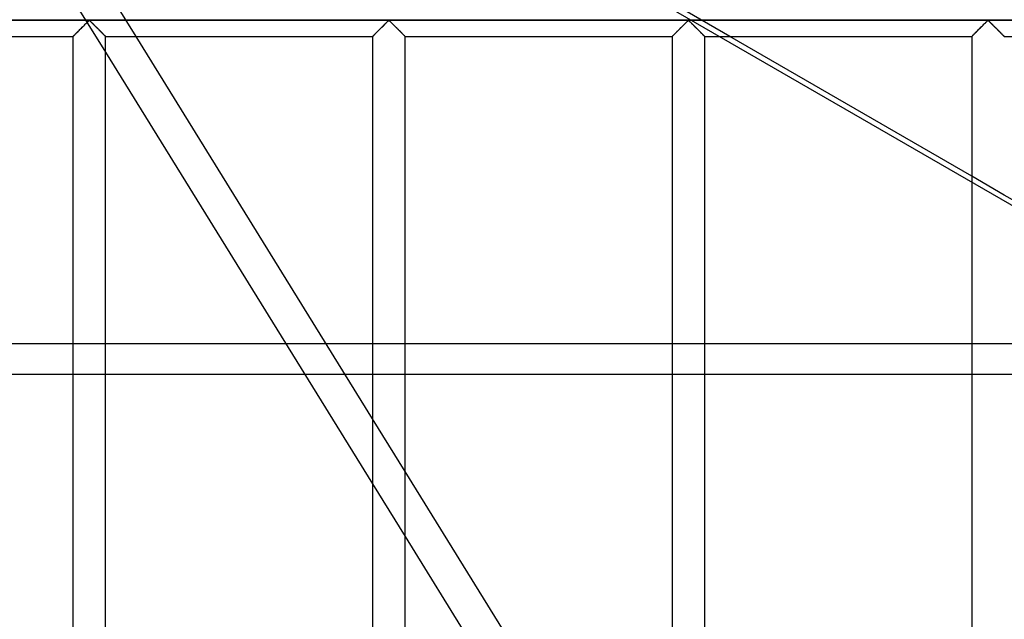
# Model space of a CAD drawing. Header units: millimetres. Extents: x -572 to 572, y -572 to 572.
# Tile 23 of 59: x -424 to -273, y 184 to 276. Entities that reach past the tile are written whole.
import ezdxf

# ---------------------------------------------------------------- set-up
doc = ezdxf.new("R2010")
doc.units = ezdxf.units.MM
doc.layers.add('MAIN-1', color=7, linetype='Continuous')
doc.layers.add('MAIN-2', color=7, linetype='Continuous')

msp = doc.modelspace()

# ---------------------------------------------------------------- linework, layer by layer
at = {"layer": 'MAIN-1'}
for p, q in [((551.25, 275.62), (-551.25, 275.62)), ((-414.29, 274.77), (-414.17, 274.88)), ((-414.17, 274.88), (-414.06, 275)), ((-414.06, 275), (-413.95, 275.11)), ((-413.95, 275.11), (-413.84, 275.21)), ((-413.84, 275.21), (-413.74, 275.31)), ((-413.74, 275.31), (-413.64, 275.41)), ((-413.64, 275.41), (-413.55, 275.49)), ((-413.55, 275.49), (-413.44, 275.55)), ((-413.44, 275.55), (-413.36, 275.52)), ((-413.36, 275.52), (-413.31, 275.48)), ((-413.31, 275.48), (-413.26, 275.43)), ((-413.26, 275.43), (-413.2, 275.38)), ((-413.2, 275.38), (-413.15, 275.33)), ((-413.15, 275.33), (-413.09, 275.27)), ((-413.09, 275.27), (-413.03, 275.21)), ((-413.03, 275.21), (-412.97, 275.15)), ((-412.97, 275.15), (-412.91, 275.09)), ((-412.91, 275.09), (-412.84, 275.03)), ((-412.84, 275.03), (-412.78, 274.96)), ((-412.78, 274.96), (-412.71, 274.9)), ((-412.71, 274.9), (-412.65, 274.83)), ((-412.65, 274.83), (-412.58, 274.76)), ((-368.35, 274.77), (-368.24, 274.88)), ((-368.24, 274.88), (-368.12, 275)), ((-368.12, 275), (-368.01, 275.11)), ((-368.01, 275.11), (-367.9, 275.21)), ((-367.9, 275.21), (-367.8, 275.31)), ((-367.8, 275.31), (-367.71, 275.41)), ((-367.71, 275.41), (-367.61, 275.49)), ((-367.61, 275.49), (-367.5, 275.55)), ((-367.5, 275.55), (-367.43, 275.52)), ((-367.43, 275.52), (-367.37, 275.48)), ((-367.37, 275.48), (-367.32, 275.43)), ((-367.32, 275.43), (-367.27, 275.38)), ((-367.27, 275.38), (-367.21, 275.33)), ((-367.21, 275.33), (-367.15, 275.27)), ((-367.15, 275.27), (-367.09, 275.21)), ((-367.09, 275.21), (-367.03, 275.15)), ((-367.03, 275.15), (-366.97, 275.09)), ((-366.97, 275.09), (-366.91, 275.03)), ((-366.91, 275.03), (-366.84, 274.96)), ((-366.84, 274.96), (-366.77, 274.9)), ((-366.77, 274.9), (-366.71, 274.83)), ((-366.71, 274.83), (-366.64, 274.76)), ((-322.42, 274.77), (-322.3, 274.88)), ((-322.3, 274.88), (-322.19, 275)), ((-322.19, 275), (-322.07, 275.11)), ((-322.07, 275.11), (-321.97, 275.21)), ((-321.97, 275.21), (-321.87, 275.31)), ((-321.87, 275.31), (-321.77, 275.41)), ((-321.77, 275.41), (-321.68, 275.49)), ((-321.68, 275.49), (-321.56, 275.55)), ((-321.56, 275.55), (-321.49, 275.52)), ((-321.49, 275.52), (-321.43, 275.48)), ((-321.43, 275.48), (-321.38, 275.43)), ((-321.38, 275.43), (-321.33, 275.38)), ((-321.33, 275.38), (-321.27, 275.33)), ((-321.27, 275.33), (-321.21, 275.27)), ((-321.21, 275.27), (-321.16, 275.21)), ((-321.16, 275.21), (-321.09, 275.15)), ((-321.09, 275.15), (-321.03, 275.09)), ((-321.03, 275.09), (-320.97, 275.03)), ((-320.97, 275.03), (-320.9, 274.96)), ((-320.9, 274.96), (-320.84, 274.9)), ((-320.84, 274.9), (-320.77, 274.83)), ((-320.77, 274.83), (-320.7, 274.76)), ((-276.48, 274.77), (-276.36, 274.88)), ((-276.36, 274.88), (-276.25, 275)), ((-276.25, 275), (-276.14, 275.11)), ((-276.14, 275.11), (-276.03, 275.21)), ((-276.03, 275.21), (-275.93, 275.31)), ((-275.93, 275.31), (-275.83, 275.41)), ((-275.83, 275.41), (-275.74, 275.49)), ((-275.74, 275.49), (-275.63, 275.55)), ((-275.63, 275.55), (-275.55, 275.52)), ((-275.55, 275.52), (-275.5, 275.48)), ((-275.5, 275.48), (-275.44, 275.43)), ((-275.44, 275.43), (-275.39, 275.38)), ((-275.39, 275.38), (-275.33, 275.33)), ((-275.33, 275.33), (-275.28, 275.27)), ((-275.28, 275.27), (-275.22, 275.21)), ((-275.22, 275.21), (-275.16, 275.15)), ((-275.16, 275.15), (-275.09, 275.09)), ((-275.09, 275.09), (-275.03, 275.03)), ((-275.03, 275.03), (-274.97, 274.96)), ((-274.97, 274.96), (-274.9, 274.9)), ((-274.9, 274.9), (-274.83, 274.83)), ((-274.83, 274.83), (-274.77, 274.76)), ((-415.83, 273.23), (-415.77, 273.29)), ((-415.77, 273.29), (-415.7, 273.36)), ((-415.7, 273.36), (-415.62, 273.44)), ((-415.62, 273.44), (-415.53, 273.53)), ((-415.53, 273.53), (-415.43, 273.63)), ((-415.43, 273.63), (-415.33, 273.73)), ((-415.33, 273.73), (-415.22, 273.84)), ((-415.22, 273.84), (-415.12, 273.95)), ((-415.12, 273.95), (-415, 274.06)), ((-415, 274.06), (-414.89, 274.17)), ((-414.89, 274.17), (-414.77, 274.29)), ((-414.77, 274.29), (-414.65, 274.41)), ((-414.65, 274.41), (-414.53, 274.53)), ((-414.53, 274.53), (-414.41, 274.65)), ((-414.41, 274.65), (-414.29, 274.77)), ((-412.58, 274.76), (-412.51, 274.7)), ((-412.51, 274.7), (-412.44, 274.63)), ((-412.44, 274.63), (-412.37, 274.56)), ((-412.37, 274.56), (-412.31, 274.49)), ((-412.31, 274.49), (-412.24, 274.42)), ((-412.24, 274.42), (-412.17, 274.35)), ((-412.17, 274.35), (-412.1, 274.28)), ((-412.1, 274.28), (-412.03, 274.22)), ((-412.03, 274.22), (-411.96, 274.15)), ((-411.96, 274.15), (-411.9, 274.08)), ((-411.9, 274.08), (-411.83, 274.02)), ((-411.83, 274.02), (-411.77, 273.95)), ((-411.77, 273.95), (-411.7, 273.89)), ((-411.7, 273.89), (-411.64, 273.83)), ((-411.64, 273.83), (-411.58, 273.77)), ((-411.58, 273.77), (-411.52, 273.71)), ((-411.52, 273.71), (-411.46, 273.65)), ((-411.46, 273.65), (-411.41, 273.59)), ((-411.41, 273.59), (-411.35, 273.54)), ((-411.35, 273.54), (-411.3, 273.49)), ((-411.3, 273.49), (-411.25, 273.44)), ((-411.25, 273.44), (-411.2, 273.39)), ((-411.2, 273.39), (-411.16, 273.34)), ((-411.16, 273.34), (-411.12, 273.3)), ((-411.12, 273.3), (-411.08, 273.27)), ((-369.89, 273.23), (-369.83, 273.29)), ((-369.83, 273.29), (-369.76, 273.36)), ((-369.76, 273.36), (-369.68, 273.44)), ((-369.68, 273.44), (-369.59, 273.53)), ((-369.59, 273.53), (-369.49, 273.63)), ((-369.49, 273.63), (-369.39, 273.73)), ((-369.39, 273.73), (-369.29, 273.84)), ((-369.29, 273.84), (-369.18, 273.95)), ((-369.18, 273.95), (-369.07, 274.06)), ((-369.07, 274.06), (-368.95, 274.17)), ((-368.95, 274.17), (-368.83, 274.29)), ((-368.83, 274.29), (-368.71, 274.41)), ((-368.71, 274.41), (-368.59, 274.53)), ((-368.59, 274.53), (-368.47, 274.65)), ((-368.47, 274.65), (-368.35, 274.77)), ((-366.64, 274.76), (-366.57, 274.7)), ((-366.57, 274.7), (-366.51, 274.63)), ((-366.51, 274.63), (-366.44, 274.56)), ((-366.44, 274.56), (-366.37, 274.49)), ((-366.37, 274.49), (-366.3, 274.42)), ((-366.3, 274.42), (-366.23, 274.35)), ((-366.23, 274.35), (-366.16, 274.28)), ((-366.16, 274.28), (-366.09, 274.22)), ((-366.09, 274.22), (-366.03, 274.15)), ((-366.03, 274.15), (-365.96, 274.08)), ((-365.96, 274.08), (-365.89, 274.02)), ((-365.89, 274.02), (-365.83, 273.95)), ((-365.83, 273.95), (-365.77, 273.89)), ((-365.77, 273.89), (-365.7, 273.83)), ((-365.7, 273.83), (-365.64, 273.77)), ((-365.64, 273.77), (-365.58, 273.71)), ((-365.58, 273.71), (-365.53, 273.65)), ((-365.53, 273.65), (-365.47, 273.59)), ((-365.47, 273.59), (-365.41, 273.54)), ((-365.41, 273.54), (-365.36, 273.49)), ((-365.36, 273.49), (-365.31, 273.44)), ((-365.31, 273.44), (-365.26, 273.39)), ((-365.26, 273.39), (-365.22, 273.34)), ((-365.22, 273.34), (-365.18, 273.3)), ((-365.18, 273.3), (-365.14, 273.27)), ((-323.95, 273.23), (-323.89, 273.29)), ((-323.89, 273.29), (-323.82, 273.36)), ((-323.82, 273.36), (-323.74, 273.44)), ((-323.74, 273.44), (-323.65, 273.53)), ((-323.65, 273.53), (-323.56, 273.63)), ((-323.56, 273.63), (-323.45, 273.73)), ((-323.45, 273.73), (-323.35, 273.84)), ((-323.35, 273.84), (-323.24, 273.95)), ((-323.24, 273.95), (-323.13, 274.06)), ((-323.13, 274.06), (-323.01, 274.17)), ((-323.01, 274.17), (-322.89, 274.29)), ((-322.89, 274.29), (-322.77, 274.41)), ((-322.77, 274.41), (-322.65, 274.53)), ((-322.65, 274.53), (-322.53, 274.65)), ((-322.53, 274.65), (-322.42, 274.77)), ((-320.7, 274.76), (-320.64, 274.7)), ((-320.64, 274.7), (-320.57, 274.63)), ((-320.57, 274.63), (-320.5, 274.56)), ((-320.5, 274.56), (-320.43, 274.49)), ((-320.43, 274.49), (-320.36, 274.42)), ((-320.36, 274.42), (-320.29, 274.35)), ((-320.29, 274.35), (-320.22, 274.28)), ((-320.22, 274.28), (-320.16, 274.22)), ((-320.16, 274.22), (-320.09, 274.15)), ((-320.09, 274.15), (-320.02, 274.08)), ((-320.02, 274.08), (-319.96, 274.02)), ((-319.96, 274.02), (-319.89, 273.95)), ((-319.89, 273.95), (-319.83, 273.89)), ((-319.83, 273.89), (-319.77, 273.83)), ((-319.77, 273.83), (-319.71, 273.77)), ((-319.71, 273.77), (-319.65, 273.71)), ((-319.65, 273.71), (-319.59, 273.65)), ((-319.59, 273.65), (-319.53, 273.59)), ((-319.53, 273.59), (-319.48, 273.54)), ((-319.48, 273.54), (-319.42, 273.49)), ((-319.42, 273.49), (-319.37, 273.44)), ((-319.37, 273.44), (-319.33, 273.39)), ((-319.33, 273.39), (-319.28, 273.34)), ((-319.28, 273.34), (-319.24, 273.3)), ((-319.24, 273.3), (-319.21, 273.27)), ((-278.02, 273.23), (-277.96, 273.29)), ((-277.96, 273.29), (-277.89, 273.36)), ((-277.89, 273.36), (-277.8, 273.44)), ((-277.8, 273.44), (-277.72, 273.53)), ((-277.72, 273.53), (-277.62, 273.63)), ((-277.62, 273.63), (-277.52, 273.73)), ((-277.52, 273.73), (-277.41, 273.84)), ((-277.41, 273.84), (-277.3, 273.95)), ((-277.3, 273.95), (-277.19, 274.06)), ((-277.19, 274.06), (-277.07, 274.17)), ((-277.07, 274.17), (-276.96, 274.29)), ((-276.96, 274.29), (-276.84, 274.41)), ((-276.84, 274.41), (-276.72, 274.53)), ((-276.72, 274.53), (-276.6, 274.65)), ((-276.6, 274.65), (-276.48, 274.77)), ((-274.77, 274.76), (-274.7, 274.7)), ((-274.7, 274.7), (-274.63, 274.63)), ((-274.63, 274.63), (-274.56, 274.56)), ((-274.56, 274.56), (-274.49, 274.49)), ((-274.49, 274.49), (-274.42, 274.42)), ((-274.42, 274.42), (-274.35, 274.35)), ((-274.35, 274.35), (-274.29, 274.28)), ((-274.29, 274.28), (-274.22, 274.22)), ((-274.22, 274.22), (-274.15, 274.15)), ((-274.15, 274.15), (-274.08, 274.08)), ((-274.08, 274.08), (-274.02, 274.02)), ((-274.02, 274.02), (-273.95, 273.95)), ((-273.95, 273.95), (-273.89, 273.89)), ((-273.89, 273.89), (-273.83, 273.83)), ((-273.83, 273.83), (-273.77, 273.77)), ((-273.77, 273.77), (-273.71, 273.71)), ((-273.71, 273.71), (-273.65, 273.65)), ((-273.65, 273.65), (-273.59, 273.59)), ((-273.59, 273.59), (-273.54, 273.54)), ((-273.54, 273.54), (-273.49, 273.49)), ((-273.49, 273.49), (-273.44, 273.44)), ((-273.44, 273.44), (-273.39, 273.39)), ((-273.39, 273.39), (-273.35, 273.34)), ((-273.35, 273.34), (-273.31, 273.3)), ((-273.31, 273.3), (-273.27, 273.27)), ((-456.88, 273.12), (-415.94, 273.12)), ((-415.94, 273.12), (-415.93, 273.13)), ((-415.94, 273.12), (-415.94, 94.38)), ((-415.93, 273.13), (-415.91, 273.15)), ((-415.91, 273.15), (-415.87, 273.19)), ((-415.87, 273.19), (-415.83, 273.23)), ((-411.08, 273.27), (-411.05, 273.23)), ((-411.05, 273.23), (-411.02, 273.21)), ((-411.02, 273.21), (-411, 273.18)), ((-411, 273.18), (-410.97, 273.16)), ((-410.97, 273.16), (-410.96, 273.15)), ((-410.96, 273.15), (-410.95, 273.13)), ((-410.95, 273.13), (-410.94, 273.13)), ((-410.94, 273.13), (-410.94, 273.12)), ((-410.94, 94.38), (-410.94, 273.12)), ((-410.94, 273.12), (-370, 273.12)), ((-370, 214.52), (-406.26, 273.12)), ((-370, 273.12), (-369.99, 273.13)), ((-370, 273.12), (-370, 94.38)), ((-369.99, 273.13), (-369.97, 273.15)), ((-369.97, 273.15), (-369.94, 273.19)), ((-369.94, 273.19), (-369.89, 273.23)), ((-365.14, 273.27), (-365.11, 273.23)), ((-365.11, 273.23), (-365.08, 273.21)), ((-365.08, 273.21), (-365.06, 273.18)), ((-365.06, 273.18), (-365.04, 273.16)), ((-365.04, 273.16), (-365.02, 273.15)), ((-365.02, 273.15), (-365.01, 273.13)), ((-365.01, 273.13), (-365, 273.13)), ((-365, 273.13), (-365, 273.12)), ((-365, 94.38), (-365, 273.12)), ((-365, 273.12), (-324.06, 273.12)), ((-324.06, 273.12), (-324.05, 273.13)), ((-324.06, 273.12), (-324.06, 94.38)), ((-324.05, 273.13), (-324.03, 273.15)), ((-324.03, 273.15), (-324, 273.19)), ((-324, 273.19), (-323.95, 273.23)), ((-319.21, 273.27), (-319.17, 273.23)), ((-319.17, 273.23), (-319.14, 273.21)), ((-319.14, 273.21), (-319.12, 273.18)), ((-319.12, 273.18), (-319.1, 273.16)), ((-319.1, 273.16), (-319.08, 273.15)), ((-319.08, 273.15), (-319.07, 273.13)), ((-319.07, 273.13), (-319.07, 273.13)), ((-319.07, 273.13), (-319.06, 273.12)), ((-319.06, 94.38), (-319.06, 273.12)), ((-319.06, 273.12), (-278.12, 273.12)), ((-278.12, 251.7), (-315.24, 273.12)), ((-278.12, 273.13), (-278.1, 273.15)), ((-278.12, 273.12), (-278.12, 273.13)), ((-278.12, 273.12), (-278.12, 94.38)), ((-278.1, 273.15), (-278.06, 273.19)), ((-278.06, 273.19), (-278.02, 273.23)), ((-273.27, 273.27), (-273.24, 273.23)), ((-273.24, 273.23), (-273.21, 273.21)), ((-273.21, 273.21), (-273.18, 273.18)), ((-273.18, 273.18), (-273.16, 273.16)), ((-273.16, 273.16), (-273.15, 273.15)), ((-273.15, 273.15), (-273.14, 273.13)), ((-273.14, 273.13), (-273.13, 273.13)), ((-273.13, 273.13), (-273.13, 273.12)), ((-273.13, 273.12), (-232.19, 273.12)), ((-410.94, 270.7), (-370, 204.54)), ((-232.19, 225.17), (-273.13, 248.81)), ((-324.06, 140.29), (-365, 206.44)), ((-365, 196.47), (-324.06, 130.31))]:
    msp.add_line(p, q, dxfattribs=at)
at = {"layer": 'MAIN-2'}
for p, q in [((-410.36, 327.14), (-52.74, 120.67)), ((-415.94, 278.78), (-410.94, 270.7)), ((-406.26, 273.12), (-409.36, 278.13)), ((-315.24, 273.12), (-324.06, 278.22)), ((-548.75, 275.62), (548.75, 275.62)), ((-414.25, 274.81), (-414.35, 274.71)), ((-414.16, 274.9), (-414.25, 274.81)), ((-414.07, 274.99), (-414.16, 274.9)), ((-413.98, 275.08), (-414.07, 274.99)), ((-413.89, 275.17), (-413.98, 275.08)), ((-413.8, 275.25), (-413.89, 275.17)), ((-413.72, 275.33), (-413.8, 275.25)), ((-413.65, 275.41), (-413.72, 275.33)), ((-413.57, 275.47), (-413.65, 275.41)), ((-413.49, 275.54), (-413.57, 275.47)), ((-413.38, 275.54), (-413.49, 275.54)), ((-413.3, 275.47), (-413.38, 275.54)), ((-413.23, 275.41), (-413.3, 275.47)), ((-413.15, 275.33), (-413.23, 275.41)), ((-413.07, 275.25), (-413.15, 275.33)), ((-412.99, 275.17), (-413.07, 275.25)), ((-412.9, 275.08), (-412.99, 275.17)), ((-412.81, 274.99), (-412.9, 275.08)), ((-412.72, 274.9), (-412.81, 274.99)), ((-412.62, 274.81), (-412.72, 274.9)), ((-412.53, 274.71), (-412.62, 274.81)), ((-368.31, 274.81), (-368.41, 274.71)), ((-368.22, 274.9), (-368.31, 274.81)), ((-368.13, 274.99), (-368.22, 274.9)), ((-368.04, 275.08), (-368.13, 274.99)), ((-367.95, 275.17), (-368.04, 275.08)), ((-367.87, 275.25), (-367.95, 275.17)), ((-367.79, 275.33), (-367.87, 275.25)), ((-367.71, 275.41), (-367.79, 275.33)), ((-367.63, 275.47), (-367.71, 275.41)), ((-367.56, 275.54), (-367.63, 275.47)), ((-367.44, 275.54), (-367.56, 275.54)), ((-367.37, 275.47), (-367.44, 275.54)), ((-367.29, 275.41), (-367.37, 275.47)), ((-367.21, 275.33), (-367.29, 275.41)), ((-367.13, 275.25), (-367.21, 275.33)), ((-367.05, 275.17), (-367.13, 275.25)), ((-366.96, 275.08), (-367.05, 275.17)), ((-366.87, 274.99), (-366.96, 275.08)), ((-366.78, 274.9), (-366.87, 274.99)), ((-366.69, 274.81), (-366.78, 274.9)), ((-366.59, 274.71), (-366.69, 274.81)), ((-322.38, 274.81), (-322.47, 274.71)), ((-322.28, 274.9), (-322.38, 274.81)), ((-322.19, 274.99), (-322.28, 274.9)), ((-322.1, 275.08), (-322.19, 274.99)), ((-322.01, 275.17), (-322.1, 275.08)), ((-321.93, 275.25), (-322.01, 275.17)), ((-321.85, 275.33), (-321.93, 275.25)), ((-321.77, 275.41), (-321.85, 275.33)), ((-321.7, 275.47), (-321.77, 275.41)), ((-321.62, 275.54), (-321.7, 275.47)), ((-321.51, 275.54), (-321.62, 275.54)), ((-321.43, 275.47), (-321.51, 275.54)), ((-321.35, 275.41), (-321.43, 275.47)), ((-321.28, 275.33), (-321.35, 275.41)), ((-321.2, 275.25), (-321.28, 275.33)), ((-321.11, 275.17), (-321.2, 275.25)), ((-321.02, 275.08), (-321.11, 275.17)), ((-320.93, 274.99), (-321.02, 275.08)), ((-320.84, 274.9), (-320.93, 274.99)), ((-320.75, 274.81), (-320.84, 274.9)), ((-320.65, 274.71), (-320.75, 274.81)), ((-276.44, 274.81), (-276.53, 274.71)), ((-276.35, 274.9), (-276.44, 274.81)), ((-276.25, 274.99), (-276.35, 274.9)), ((-276.16, 275.08), (-276.25, 274.99)), ((-276.08, 275.17), (-276.16, 275.08)), ((-275.99, 275.25), (-276.08, 275.17)), ((-275.91, 275.33), (-275.99, 275.25)), ((-275.83, 275.41), (-275.91, 275.33)), ((-275.76, 275.47), (-275.83, 275.41)), ((-275.68, 275.54), (-275.76, 275.47)), ((-275.57, 275.54), (-275.68, 275.54)), ((-275.49, 275.47), (-275.57, 275.54)), ((-275.42, 275.41), (-275.49, 275.47)), ((-275.34, 275.33), (-275.42, 275.41)), ((-275.26, 275.25), (-275.34, 275.33)), ((-275.17, 275.17), (-275.26, 275.25)), ((-275.09, 275.08), (-275.17, 275.17)), ((-275, 274.99), (-275.09, 275.08)), ((-274.9, 274.9), (-275, 274.99)), ((-274.81, 274.81), (-274.9, 274.9)), ((-274.72, 274.71), (-274.81, 274.81)), ((-415.72, 273.34), (-415.78, 273.28)), ((-415.66, 273.4), (-415.72, 273.34)), ((-415.6, 273.47), (-415.66, 273.4)), ((-415.52, 273.54), (-415.6, 273.47)), ((-415.44, 273.62), (-415.52, 273.54)), ((-415.36, 273.7), (-415.44, 273.62)), ((-415.28, 273.78), (-415.36, 273.7)), ((-415.19, 273.87), (-415.28, 273.78)), ((-415.11, 273.96), (-415.19, 273.87)), ((-415.02, 274.05), (-415.11, 273.96)), ((-414.92, 274.14), (-415.02, 274.05)), ((-414.83, 274.23), (-414.92, 274.14)), ((-414.73, 274.33), (-414.83, 274.23)), ((-414.63, 274.43), (-414.73, 274.33)), ((-414.54, 274.52), (-414.63, 274.43)), ((-414.44, 274.62), (-414.54, 274.52)), ((-414.35, 274.71), (-414.44, 274.62)), ((-412.43, 274.62), (-412.53, 274.71)), ((-412.34, 274.52), (-412.43, 274.62)), ((-412.24, 274.43), (-412.34, 274.52)), ((-412.14, 274.33), (-412.24, 274.43)), ((-412.05, 274.23), (-412.14, 274.33)), ((-411.95, 274.14), (-412.05, 274.23)), ((-411.86, 274.05), (-411.95, 274.14)), ((-411.77, 273.96), (-411.86, 274.05)), ((-411.68, 273.87), (-411.77, 273.96)), ((-411.6, 273.78), (-411.68, 273.87)), ((-411.51, 273.7), (-411.6, 273.78)), ((-411.43, 273.62), (-411.51, 273.7)), ((-411.35, 273.54), (-411.43, 273.62)), ((-411.28, 273.47), (-411.35, 273.54)), ((-411.21, 273.4), (-411.28, 273.47)), ((-411.15, 273.34), (-411.21, 273.4)), ((-411.1, 273.28), (-411.15, 273.34)), ((-369.79, 273.34), (-369.84, 273.28)), ((-369.73, 273.4), (-369.79, 273.34)), ((-369.66, 273.47), (-369.73, 273.4)), ((-369.58, 273.54), (-369.66, 273.47)), ((-369.51, 273.62), (-369.58, 273.54)), ((-369.43, 273.7), (-369.51, 273.62)), ((-369.34, 273.78), (-369.43, 273.7)), ((-369.26, 273.87), (-369.34, 273.78)), ((-369.17, 273.96), (-369.26, 273.87)), ((-369.08, 274.05), (-369.17, 273.96)), ((-368.98, 274.14), (-369.08, 274.05)), ((-368.89, 274.23), (-368.98, 274.14)), ((-368.79, 274.33), (-368.89, 274.23)), ((-368.7, 274.43), (-368.79, 274.33)), ((-368.6, 274.52), (-368.7, 274.43)), ((-368.5, 274.62), (-368.6, 274.52)), ((-368.41, 274.71), (-368.5, 274.62)), ((-366.5, 274.62), (-366.59, 274.71)), ((-366.4, 274.52), (-366.5, 274.62)), ((-366.3, 274.43), (-366.4, 274.52)), ((-366.21, 274.33), (-366.3, 274.43)), ((-366.11, 274.23), (-366.21, 274.33)), ((-366.02, 274.14), (-366.11, 274.23)), ((-365.92, 274.05), (-366.02, 274.14)), ((-365.83, 273.96), (-365.92, 274.05)), ((-365.74, 273.87), (-365.83, 273.96)), ((-365.66, 273.78), (-365.74, 273.87)), ((-365.57, 273.7), (-365.66, 273.78)), ((-365.49, 273.62), (-365.57, 273.7)), ((-365.42, 273.54), (-365.49, 273.62)), ((-365.34, 273.47), (-365.42, 273.54)), ((-365.27, 273.4), (-365.34, 273.47)), ((-365.21, 273.34), (-365.27, 273.4)), ((-365.16, 273.28), (-365.21, 273.34)), ((-323.85, 273.34), (-323.9, 273.28)), ((-323.79, 273.4), (-323.85, 273.34)), ((-323.72, 273.47), (-323.79, 273.4)), ((-323.65, 273.54), (-323.72, 273.47)), ((-323.57, 273.62), (-323.65, 273.54)), ((-323.49, 273.7), (-323.57, 273.62)), ((-323.4, 273.78), (-323.49, 273.7)), ((-323.32, 273.87), (-323.4, 273.78)), ((-323.23, 273.96), (-323.32, 273.87)), ((-323.14, 274.05), (-323.23, 273.96)), ((-323.05, 274.14), (-323.14, 274.05)), ((-322.95, 274.23), (-323.05, 274.14)), ((-322.86, 274.33), (-322.95, 274.23)), ((-322.76, 274.43), (-322.86, 274.33)), ((-322.66, 274.52), (-322.76, 274.43)), ((-322.57, 274.62), (-322.66, 274.52)), ((-322.47, 274.71), (-322.57, 274.62)), ((-320.56, 274.62), (-320.65, 274.71)), ((-320.46, 274.52), (-320.56, 274.62)), ((-320.37, 274.43), (-320.46, 274.52)), ((-320.27, 274.33), (-320.37, 274.43)), ((-320.17, 274.23), (-320.27, 274.33)), ((-320.08, 274.14), (-320.17, 274.23)), ((-319.98, 274.05), (-320.08, 274.14)), ((-319.89, 273.96), (-319.98, 274.05)), ((-319.81, 273.87), (-319.89, 273.96)), ((-319.72, 273.78), (-319.81, 273.87)), ((-319.64, 273.7), (-319.72, 273.78)), ((-319.56, 273.62), (-319.64, 273.7)), ((-319.48, 273.54), (-319.56, 273.62)), ((-319.4, 273.47), (-319.48, 273.54)), ((-319.34, 273.4), (-319.4, 273.47)), ((-319.28, 273.34), (-319.34, 273.4)), ((-319.22, 273.28), (-319.28, 273.34)), ((-277.91, 273.34), (-277.97, 273.28)), ((-277.85, 273.4), (-277.91, 273.34)), ((-277.78, 273.47), (-277.85, 273.4)), ((-277.71, 273.54), (-277.78, 273.47)), ((-277.63, 273.62), (-277.71, 273.54)), ((-277.55, 273.7), (-277.63, 273.62)), ((-277.47, 273.78), (-277.55, 273.7)), ((-277.38, 273.87), (-277.47, 273.78)), ((-277.29, 273.96), (-277.38, 273.87)), ((-277.2, 274.05), (-277.29, 273.96)), ((-277.11, 274.14), (-277.2, 274.05)), ((-277.01, 274.23), (-277.11, 274.14)), ((-276.92, 274.33), (-277.01, 274.23)), ((-276.82, 274.43), (-276.92, 274.33)), ((-276.73, 274.52), (-276.82, 274.43)), ((-276.63, 274.62), (-276.73, 274.52)), ((-276.53, 274.71), (-276.63, 274.62)), ((-274.62, 274.62), (-274.72, 274.71)), ((-274.52, 274.52), (-274.62, 274.62)), ((-274.43, 274.43), (-274.52, 274.52)), ((-274.33, 274.33), (-274.43, 274.43)), ((-274.24, 274.23), (-274.33, 274.33)), ((-274.14, 274.14), (-274.24, 274.23)), ((-274.05, 274.05), (-274.14, 274.14)), ((-273.96, 273.96), (-274.05, 274.05)), ((-273.87, 273.87), (-273.96, 273.96)), ((-273.78, 273.78), (-273.87, 273.87)), ((-273.7, 273.7), (-273.78, 273.78)), ((-273.62, 273.62), (-273.7, 273.7)), ((-273.54, 273.54), (-273.62, 273.62)), ((-273.47, 273.47), (-273.54, 273.54)), ((-273.4, 273.4), (-273.47, 273.47)), ((-273.34, 273.34), (-273.4, 273.4)), ((-273.28, 273.28), (-273.34, 273.34)), ((-415.93, 273.13), (-415.94, 273.12)), ((-415.92, 273.14), (-415.93, 273.13)), ((-415.9, 273.17), (-415.92, 273.14)), ((-415.87, 273.2), (-415.9, 273.17)), ((-415.83, 273.24), (-415.87, 273.2)), ((-415.78, 273.28), (-415.83, 273.24)), ((-411.05, 273.24), (-411.1, 273.28)), ((-411.01, 273.2), (-411.05, 273.24)), ((-410.98, 273.17), (-411.01, 273.2)), ((-410.96, 273.14), (-410.98, 273.17)), ((-410.94, 273.13), (-410.96, 273.14)), ((-410.94, 273.12), (-410.94, 273.13)), ((-369.99, 273.13), (-370, 273.12)), ((-369.98, 273.14), (-369.99, 273.13)), ((-369.96, 273.17), (-369.98, 273.14)), ((-369.93, 273.2), (-369.96, 273.17)), ((-369.89, 273.24), (-369.93, 273.2)), ((-369.84, 273.28), (-369.89, 273.24)), ((-365.11, 273.24), (-365.16, 273.28)), ((-365.07, 273.2), (-365.11, 273.24)), ((-365.04, 273.17), (-365.07, 273.2)), ((-365.02, 273.14), (-365.04, 273.17)), ((-365.01, 273.13), (-365.02, 273.14)), ((-365, 273.12), (-365.01, 273.13)), ((-324.04, 273.14), (-324.06, 273.13)), ((-324.06, 273.13), (-324.06, 273.12)), ((-324.02, 273.17), (-324.04, 273.14)), ((-323.99, 273.2), (-324.02, 273.17)), ((-323.95, 273.24), (-323.99, 273.2)), ((-323.9, 273.28), (-323.95, 273.24)), ((-319.17, 273.24), (-319.22, 273.28)), ((-319.13, 273.2), (-319.17, 273.24)), ((-319.1, 273.17), (-319.13, 273.2)), ((-319.08, 273.14), (-319.1, 273.17)), ((-319.07, 273.13), (-319.08, 273.14)), ((-319.06, 273.12), (-319.07, 273.13)), ((-278.11, 273.14), (-278.12, 273.13)), ((-278.12, 273.13), (-278.12, 273.12)), ((-278.08, 273.17), (-278.11, 273.14)), ((-278.05, 273.2), (-278.08, 273.17)), ((-278.01, 273.24), (-278.05, 273.2)), ((-277.97, 273.28), (-278.01, 273.24)), ((-273.24, 273.24), (-273.28, 273.28)), ((-273.2, 273.2), (-273.24, 273.24)), ((-273.17, 273.17), (-273.2, 273.2)), ((-273.14, 273.14), (-273.17, 273.17)), ((-273.13, 273.13), (-273.14, 273.14)), ((-273.13, 273.12), (-273.13, 273.13)), ((-273.13, 248.81), (-278.12, 251.7)), ((-473.82, 226.07), (-233.73, 226.07)), ((-225.5, 221.31), (-476.06, 221.31)), ((-365, 206.44), (-370, 214.52)), ((-370, 204.54), (-365, 196.47))]:
    msp.add_line(p, q, dxfattribs=at)
msp.add_ellipse((-0.2, -0.34), major_axis=(454.66, -262.5), ratio=0.987688, start_param=2.989579, end_param=3.141593, dxfattribs=at)

doc.saveas('drawing.dxf')
